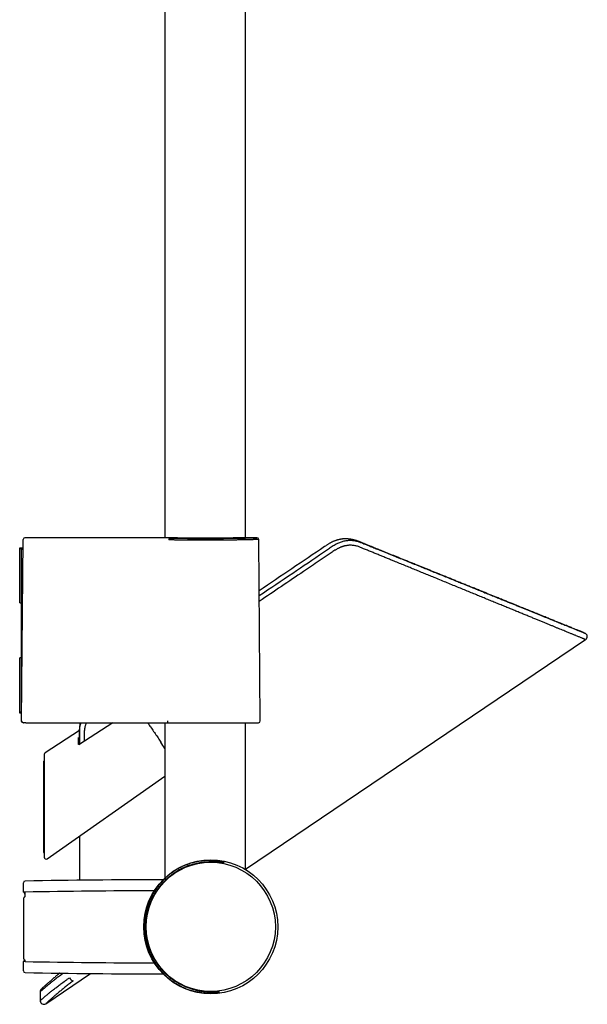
# Model space of a CAD drawing. Header units: millimetres. Extents: x 8 to 1091, y 12 to 2370.
# Tile 76 of 88: x 931 to 1085, y 1602 to 1870. Entities that reach past the tile are written whole.
import ezdxf

# ---------------------------------------------------------------- set-up
doc = ezdxf.new("R2010")
doc.units = ezdxf.units.MM

msp = doc.modelspace()

# ---------------------------------------------------------------- linework, layer by layer
at = {"color": 7, "linetype": 'Continuous', "lineweight": 30}
for p, q in [((970.44, 1972.6), (970.44, 1729.29)), ((992.34, 1729.29), (992.34, 1972.6)), ((969.65, 1729.3), (932.33, 1729.3)), ((995.46, 1729.3), (993.14, 1729.3)), ((1020.13, 1728.97), (1020.06, 1728.98)), ((1020.13, 1728.97), (1020.12, 1728.98)), ((1020.13, 1728.97), (1020.15, 1728.97)), ((1020.13, 1728.97), (1020.13, 1728.97)), ((930.89, 1726.43), (930.89, 1726.58)), ((930.89, 1726.58), (931.81, 1726.58)), ((931.39, 1726.08), (930.89, 1726.43)), ((930.89, 1711.58), (930.89, 1726.43)), ((931.4, 1679.45), (931.83, 1728.72)), ((931.83, 1728.72), (931.83, 1728.81)), ((996.39, 1679.45), (995.96, 1728.81)), ((931.39, 1711.58), (931.39, 1726.08)), ((931.8, 1726.08), (931.39, 1726.08)), ((930.89, 1711.58), (931.39, 1711.58)), ((931.68, 1711.58), (931.39, 1711.58)), ((931.39, 1696.58), (931.39, 1711.58)), ((992.34, 1639.09), (1084.94, 1701.55)), ((930.89, 1681.72), (930.89, 1696.58)), ((931.39, 1696.58), (930.89, 1696.58)), ((931.39, 1696.58), (931.55, 1696.58)), ((931.39, 1682.08), (931.39, 1696.58)), ((930.89, 1681.72), (931.39, 1682.08)), ((930.89, 1681.58), (930.89, 1681.72)), ((931.42, 1681.58), (930.89, 1681.58)), ((931.39, 1682.08), (931.42, 1682.08)), ((931.4, 1679.48), (931.41, 1681.08)), ((931.41, 1681.09), (931.41, 1681.08)), ((931.4, 1679.46), (931.4, 1679.48)), ((931.4, 1679.44), (931.4, 1679.45)), ((931.9, 1678.92), (931.99, 1678.92)), ((932.55, 1678.9), (931.9, 1678.92)), ((932.56, 1678.9), (932.55, 1678.9)), ((956.24, 1678.9), (947.01, 1672.92)), ((965.82, 1678.77), (965.73, 1678.9)), ((970.44, 1678.9), (970.44, 1636.7)), ((970.51, 1678.9), (971.1, 1678.9)), ((971.19, 1678.95), (971.66, 1678.91)), ((971.19, 1678.95), (971.19, 1678.95)), ((971.66, 1678.91), (971.68, 1678.91)), ((971.67, 1678.91), (994.94, 1678.91)), ((992.34, 1638.97), (992.34, 1678.91)), ((994.96, 1678.91), (995.91, 1678.94)), ((947.17, 1676.79), (937.81, 1670.71)), ((946.93, 1673.04), (946.93, 1674.94)), ((937.58, 1670.29), (937.58, 1642.32)), ((937.48, 1668.49), (937.38, 1668.42)), ((937.58, 1668.37), (937.48, 1668.49)), ((938.37, 1641.91), (970.44, 1664.36)), ((937.38, 1643.57), (937.58, 1643.71)), ((931.9, 1632.82), (931.9, 1635.33)), ((932.39, 1631.53), (932.39, 1632.83)), ((932.39, 1632.28), (932.31, 1632.28)), ((932.31, 1632.28), (932.31, 1631.55)), ((931.9, 1611.41), (931.9, 1613.92)), ((932.39, 1613.91), (932.39, 1614.35)), ((938.02, 1602.45), (950.19, 1610.65)), ((936.46, 1605.69), (936.46, 1603.28))]:
    msp.add_line(p, q, dxfattribs=at)
for radius in [18.24, 17.59]:
    msp.add_circle((982.89, 1623.37), radius, dxfattribs=at)
for centre, radius, start, end in [((932.33, 1728.8), 0.5, 90.0027, 179.5), ((971.89, 1728.76), 0.451, 103.5852, 187.2877), ((995.46, 1728.8), 0.5, 0.4988, 90.1739), ((1084.39, 1702.38), 1, 303.8388, 66.7899), ((931.9, 1679.42), 0.5, 179.5, 268.5246), ((994.94, 1679.41), 0.5, 270, 272.0454), ((995.89, 1679.44), 0.5, 272.0454, 0.5), ((785.31, 1553.42), 219.81, 32.6238, 33.153), ((938.08, 1670.29), 0.5, 123.2183, 180), ((938.08, 1642.32), 0.5, 180, 304.9969), ((932.4, 1635.33), 0.5, 91.0808, 180.001), ((970.98, -412.31), 2048.5, 90.02976, 91.07956), ((931.6, 1632.17), 0.719, 9.1896, 65.1722), ((970.98, -412.31), 2045.5, 90.09699, 91.08091), ((931.67, 1614.49), 0.612, 292.2304, 347.3655), ((970.98, 3659.05), 2045.5, 268.91909, 269.90301), ((932.4, 1611.41), 0.5, 179.999, 268.9192), ((970.98, 3659.05), 2048.5, 268.92044, 269.97024), ((945.73, 1610.05), 1.38, 202.8978, 259.5738), ((937.46, 1605.69), 1, 132.6951, 179.9285), ((937.46, 1603.28), 1, 179.8759, 304.1207)]:
    msp.add_arc(centre, radius, start, end, dxfattribs=at)
for points, knots in [([(989.67, 1729.23), (989.52, 1729.23), (989.22, 1729.23), (988.73, 1729.22), (988.21, 1729.21), (987.66, 1729.2), (987.08, 1729.2), (986.49, 1729.19), (985.89, 1729.19), (985.28, 1729.18), (984.66, 1729.18), (984.01, 1729.17), (983.36, 1729.17), (982.7, 1729.17), (982.05, 1729.17), (981.4, 1729.16), (980.74, 1729.17), (980.08, 1729.17), (979.41, 1729.17), (978.76, 1729.17), (978.13, 1729.18), (977.51, 1729.18), (976.9, 1729.19), (976.29, 1729.19), (975.7, 1729.2), (975.13, 1729.2), (974.58, 1729.21), (974.06, 1729.22), (973.56, 1729.23), (973.08, 1729.23), (972.62, 1729.24), (972.19, 1729.25), (971.8, 1729.26), (971.44, 1729.26), (971.1, 1729.27), (970.8, 1729.28), (970.53, 1729.28), (970.29, 1729.29), (970.09, 1729.29), (969.93, 1729.3), (969.81, 1729.3), (969.71, 1729.3), (969.66, 1729.3), (969.65, 1729.3), (969.65, 1729.3)], [0, 0, 0, 0, 0.022055, 0.045612, 0.06915, 0.093372, 0.117613, 0.141835, 0.165373, 0.18893, 0.212469, 0.236692, 0.260935, 0.285158, 0.308681, 0.332222, 0.355745, 0.379952, 0.404178, 0.428385, 0.4519, 0.475434, 0.49895, 0.523148, 0.547366, 0.571564, 0.595093, 0.61864, 0.642169, 0.66638, 0.690611, 0.714822, 0.738374, 0.761944, 0.785496, 0.809731, 0.833986, 0.858221, 0.881791, 0.905379, 0.928949, 0.953202, 0.977476, 1, 1, 1, 1]), ([(971.79, 1729.2), (971.93, 1729.19), (972.22, 1729.19), (972.67, 1729.18), (973.14, 1729.17), (973.62, 1729.17), (974.13, 1729.16), (974.65, 1729.15), (975.18, 1729.14), (975.72, 1729.14), (976.27, 1729.13), (976.82, 1729.13), (977.37, 1729.12), (977.94, 1729.12), (978.52, 1729.11), (979.11, 1729.11), (979.71, 1729.11), (980.3, 1729.11), (980.89, 1729.11), (981.47, 1729.1), (982.06, 1729.11), (982.65, 1729.11), (983.24, 1729.11), (983.83, 1729.11), (984.42, 1729.11), (985, 1729.12), (985.57, 1729.12), (986.12, 1729.13), (986.67, 1729.13), (987.21, 1729.14), (987.75, 1729.15), (988.28, 1729.15), (988.79, 1729.16), (989.29, 1729.17), (989.77, 1729.18), (990.24, 1729.18), (990.68, 1729.19), (991.12, 1729.2), (991.54, 1729.21), (991.95, 1729.22), (992.33, 1729.22), (992.7, 1729.23), (993.04, 1729.24), (993.36, 1729.25), (993.65, 1729.26), (993.93, 1729.26), (994.19, 1729.27), (994.43, 1729.28), (994.64, 1729.28), (994.83, 1729.29), (995, 1729.29), (995.13, 1729.29), (995.25, 1729.3), (995.34, 1729.3), (995.41, 1729.3), (995.45, 1729.3), (995.46, 1729.3), (995.46, 1729.3), (995.46, 1729.3)], [0, 0, 0, 0, 0.017876, 0.035768, 0.053659, 0.071535, 0.08993, 0.108341, 0.126753, 0.145148, 0.163024, 0.180916, 0.198807, 0.216683, 0.23508, 0.253493, 0.271906, 0.290302, 0.308163, 0.32604, 0.343917, 0.361778, 0.380159, 0.398556, 0.416953, 0.435333, 0.45319, 0.471061, 0.488933, 0.506789, 0.525163, 0.543554, 0.561944, 0.580318, 0.598189, 0.616076, 0.633963, 0.651834, 0.670222, 0.688628, 0.707034, 0.725422, 0.743316, 0.761225, 0.779134, 0.797028, 0.81544, 0.833869, 0.852298, 0.87071, 0.888619, 0.906544, 0.924468, 0.942377, 0.960806, 0.979251, 0.997697, 1, 1, 1, 1]), ([(989.76, 1729.24), (989.73, 1729.23), (989.69, 1729.23), (989.66, 1729.23), (989.66, 1729.23)], [0, 0, 0, 0, 0.996245, 1, 1, 1, 1]), ([(993.14, 1729.3), (993.14, 1729.3), (993.14, 1729.3), (993.12, 1729.3), (993.06, 1729.3), (992.96, 1729.3), (992.82, 1729.3), (992.65, 1729.29), (992.44, 1729.29), (992.2, 1729.28), (991.93, 1729.28), (991.61, 1729.27), (991.27, 1729.26), (990.91, 1729.26), (990.54, 1729.25), (990.16, 1729.24), (989.89, 1729.24), (989.77, 1729.24)], [0, 0, 0, 0, 0.012035, 0.083392, 0.156821, 0.23031, 0.303739, 0.375102, 0.44652, 0.517883, 0.591319, 0.664815, 0.738252, 0.806015, 0.873779, 0.942309, 1, 1, 1, 1]), ([(1020.11, 1728.98), (1020.09, 1728.98), (1019.99, 1728.99), (1019.8, 1728.99), (1019.54, 1729), (1019.28, 1728.99), (1019.01, 1728.98), (1018.75, 1728.95), (1018.49, 1728.92), (1018.22, 1728.88), (1017.96, 1728.83), (1017.69, 1728.77), (1017.43, 1728.7), (1017.16, 1728.62), (1016.9, 1728.54), (1016.64, 1728.44), (1016.39, 1728.34), (1016.13, 1728.23), (1015.88, 1728.11), (1015.64, 1727.98), (1015.4, 1727.85), (1015.15, 1727.7), (1014.89, 1727.54), (1014.61, 1727.36), (1014.27, 1727.13), (1008.09, 1722.96), (1002.01, 1718.86), (996.08, 1714.86)], [0, 0, 0, 0, 0.001979, 0.011502, 0.021035, 0.030552, 0.040103, 0.049712, 0.059371, 0.069073, 0.078812, 0.088578, 0.098363, 0.108158, 0.117951, 0.127685, 0.137633, 0.147486, 0.157263, 0.166983, 0.176495, 0.186573, 0.197419, 0.209245, 0.222335, 0.240869, 1, 1, 1, 1]), ([(1084.55, 1703.39), (1084.55, 1703.39), (1084.55, 1703.39), (1084.54, 1703.4), (1084.51, 1703.41), (1084.48, 1703.42), (1084.43, 1703.44), (1084.38, 1703.46), (1084.32, 1703.49), (1084.25, 1703.52), (1084.18, 1703.55), (1084.1, 1703.58), (1084.01, 1703.61), (1083.92, 1703.65), (1083.83, 1703.69), (1083.74, 1703.73), (1083.64, 1703.76), (1083.55, 1703.8), (1083.45, 1703.84), (1083.36, 1703.88), (1083.26, 1703.92), (1083.11, 1703.98), (1082.9, 1704.06), (1082.59, 1704.19), (1082.22, 1704.34), (1081.78, 1704.52), (1081.31, 1704.71), (1080.8, 1704.92), (1080.26, 1705.14), (1079.76, 1705.34), (1079.3, 1705.52), (1078.91, 1705.69), (1078.49, 1705.85), (1078.05, 1706.03), (1077.59, 1706.22), (1077.1, 1706.42), (1076.6, 1706.62), (1076.09, 1706.83), (1075.57, 1707.04), (1075.03, 1707.26), (1074.47, 1707.49), (1073.88, 1707.73), (1073.26, 1707.98), (1072.62, 1708.24), (1071.95, 1708.51), (1071.26, 1708.79), (1070.54, 1709.08), (1069.78, 1709.39), (1069.02, 1709.7), (1068.24, 1710.01), (1067.45, 1710.33), (1066.63, 1710.67), (1065.78, 1711.01), (1064.87, 1711.38), (1063.88, 1711.78), (1062.81, 1712.21), (1061.71, 1712.66), (1060.65, 1713.09), (1059.65, 1713.49), (1058.72, 1713.87), (1057.79, 1714.25), (1056.8, 1714.65), (1055.76, 1715.07), (1054.65, 1715.52), (1053.55, 1715.97), (1052.46, 1716.41), (1051.36, 1716.85), (1050.28, 1717.29), (1049.21, 1717.73), (1048.14, 1718.16), (1047.08, 1718.59), (1046.03, 1719.01), (1045, 1719.43), (1044, 1719.84), (1043.03, 1720.23), (1042.09, 1720.61), (1041.16, 1720.99), (1040.25, 1721.35), (1039.29, 1721.74), (1038.29, 1722.15), (1037.26, 1722.57), (1036.24, 1722.98), (1035.25, 1723.38), (1034.28, 1723.77), (1033.36, 1724.15), (1032.47, 1724.5), (1031.61, 1724.85), (1030.75, 1725.2), (1029.89, 1725.55), (1028.86, 1725.96), (1027.67, 1726.45), (1026.65, 1726.86), (1025.99, 1727.13), (1025.68, 1727.25), (1025.37, 1727.38), (1025.06, 1727.5), (1024.76, 1727.62), (1024.47, 1727.74), (1024.21, 1727.85), (1023.96, 1727.95), (1023.74, 1728.04), (1023.54, 1728.12), (1023.39, 1728.18), (1023.28, 1728.22), (1023.22, 1728.25), (1023.14, 1728.28), (1023.04, 1728.32), (1022.92, 1728.36), (1022.79, 1728.41), (1022.66, 1728.46), (1022.53, 1728.5), (1022.39, 1728.55), (1022.24, 1728.59), (1022.05, 1728.65), (1021.79, 1728.72), (1021.49, 1728.79), (1021.18, 1728.85), (1020.88, 1728.9), (1020.58, 1728.93), (1020.34, 1728.96), (1020.19, 1728.97), (1020.14, 1728.98), (1020.13, 1728.98)], [0, 0, 0, 0, 0.0052533, 0.0139465, 0.0223923, 0.0305904, 0.0385404, 0.0462418, 0.053694, 0.0608967, 0.0681742, 0.0751767, 0.0819035, 0.0883543, 0.0945283, 0.100425, 0.1060439, 0.1113845, 0.1164464, 0.1213783, 0.126305, 0.1312267, 0.1428075, 0.1543605, 0.1699456, 0.1854813, 0.2009684, 0.2164077, 0.2318001, 0.2471496, 0.2566577, 0.2663778, 0.2763111, 0.2864586, 0.2968216, 0.3074013, 0.3181989, 0.3282894, 0.338565, 0.349027, 0.3596762, 0.3705137, 0.3815406, 0.3927581, 0.4041672, 0.4157691, 0.4275648, 0.4395557, 0.4517428, 0.4634144, 0.4752625, 0.4872875, 0.4994902, 0.5118715, 0.5261274, 0.5406149, 0.5553348, 0.5702882, 0.5821819, 0.5939874, 0.6056457, 0.6171556, 0.6306625, 0.6439555, 0.6570326, 0.6698921, 0.6825321, 0.6949511, 0.7071473, 0.7191193, 0.7308653, 0.7423836, 0.7536729, 0.7647321, 0.7749475, 0.7849562, 0.7947573, 0.80435, 0.8137334, 0.8247634, 0.835487, 0.8459031, 0.8560104, 0.8658081, 0.8752951, 0.8839618, 0.8925261, 0.9010588, 0.9095596, 0.9180283, 0.9314338, 0.9447557, 0.9477346, 0.9507093, 0.9536797, 0.9566457, 0.9595997, 0.9623874, 0.9649488, 0.9672716, 0.9693715, 0.971249, 0.9729241, 0.9735162, 0.9740411, 0.9746596, 0.9755538, 0.9767561, 0.9778152, 0.9788455, 0.9800111, 0.9812808, 0.9824489, 0.9837389, 0.9861925, 0.9888101, 0.99131, 0.9937956, 0.9963877, 0.9986364, 0.999778, 1, 1, 1, 1]), ([(995.96, 1728.81), (995.96, 1728.81), (995.95, 1728.81), (995.92, 1728.81), (995.86, 1728.8), (995.77, 1728.8), (995.66, 1728.8), (995.52, 1728.8), (995.35, 1728.79), (995.16, 1728.79), (994.95, 1728.78), (994.71, 1728.78), (994.46, 1728.77), (994.18, 1728.76), (993.87, 1728.75), (993.54, 1728.75), (993.19, 1728.74), (992.81, 1728.73), (992.42, 1728.72), (992.01, 1728.71), (991.58, 1728.71), (991.14, 1728.7), (990.68, 1728.69), (990.19, 1728.68), (989.69, 1728.67), (989.17, 1728.67), (988.64, 1728.66), (988.1, 1728.65), (987.56, 1728.64), (987.01, 1728.64), (986.44, 1728.63), (985.85, 1728.63), (985.26, 1728.62), (984.65, 1728.62), (984.05, 1728.62), (983.44, 1728.61), (982.84, 1728.61), (982.24, 1728.61), (981.63, 1728.61), (981.01, 1728.61), (980.39, 1728.61), (979.77, 1728.61), (979.16, 1728.61), (978.56, 1728.62), (977.96, 1728.62), (977.38, 1728.62), (976.79, 1728.63), (976.21, 1728.63), (975.64, 1728.64), (975.07, 1728.65), (974.56, 1728.65), (974.1, 1728.66), (973.7, 1728.66), (973.31, 1728.67), (972.92, 1728.68), (972.54, 1728.68), (972.16, 1728.69), (971.8, 1728.7), (971.56, 1728.7), (971.45, 1728.7)], [0, 0, 0, 0, 0.016688, 0.034521, 0.052354, 0.070311, 0.088267, 0.106615, 0.124962, 0.143445, 0.161927, 0.179761, 0.197595, 0.215552, 0.23351, 0.251858, 0.270206, 0.288689, 0.307171, 0.32501, 0.342848, 0.360809, 0.378771, 0.397124, 0.415477, 0.433965, 0.452452, 0.47029, 0.488128, 0.506089, 0.524051, 0.542404, 0.560756, 0.579244, 0.597732, 0.615563, 0.633394, 0.651349, 0.669303, 0.687649, 0.705995, 0.724475, 0.742956, 0.760782, 0.778609, 0.796559, 0.814509, 0.832849, 0.851189, 0.869665, 0.88814, 0.901975, 0.91581, 0.929703, 0.943596, 0.957667, 0.971738, 0.985869, 1, 1, 1, 1]), ([(996.09, 1713.53), (999.13, 1715.58), (1004.95, 1719.52), (1010.97, 1723.55), (1014.11, 1725.69), (1014.64, 1726.06), (1015.17, 1726.43), (1015.71, 1726.79), (1016.25, 1727.14), (1016.77, 1727.46), (1017.26, 1727.72), (1017.74, 1727.94), (1018.23, 1728.13), (1018.72, 1728.29), (1019.22, 1728.42), (1019.72, 1728.52), (1020.23, 1728.58), (1020.73, 1728.61), (1021.23, 1728.6), (1021.71, 1728.57), (1022.17, 1728.5), (1022.61, 1728.39), (1023.03, 1728.26), (1023.45, 1728.12), (1023.86, 1727.96), (1024.55, 1727.68), (1025.49, 1727.3), (1026.71, 1726.81), (1027.94, 1726.31), (1029.38, 1725.73), (1030.97, 1725.09), (1032.72, 1724.38), (1034.44, 1723.68), (1036.16, 1722.99), (1037.85, 1722.3), (1039.53, 1721.63), (1041.18, 1720.96), (1042.82, 1720.29), (1044.44, 1719.64), (1046.04, 1718.99), (1047.61, 1718.36), (1049.08, 1717.76), (1050.45, 1717.21), (1051.71, 1716.7), (1052.96, 1716.19), (1054.2, 1715.69), (1055.49, 1715.17), (1056.84, 1714.62), (1058.24, 1714.05), (1059.62, 1713.5), (1060.88, 1712.99), (1062.02, 1712.52), (1063.06, 1712.1), (1064.08, 1711.69), (1065.08, 1711.29), (1066.06, 1710.89), (1067.02, 1710.5), (1067.96, 1710.12), (1068.87, 1709.75), (1069.77, 1709.39), (1070.66, 1709.02), (1071.55, 1708.67), (1072.43, 1708.31), (1073.28, 1707.96), (1074.1, 1707.63), (1074.9, 1707.31), (1075.66, 1707), (1076.38, 1706.71), (1077.08, 1706.42), (1077.75, 1706.15), (1078.4, 1705.89), (1079.01, 1705.64), (1079.6, 1705.4), (1080.15, 1705.18), (1080.68, 1704.96), (1081.17, 1704.76), (1081.64, 1704.57), (1082.07, 1704.4), (1082.48, 1704.23), (1082.85, 1704.08), (1083.18, 1703.95), (1083.47, 1703.83), (1083.72, 1703.73), (1083.95, 1703.64), (1084.15, 1703.56), (1084.32, 1703.49), (1084.48, 1703.42), (1084.61, 1703.37), (1084.71, 1703.33), (1084.76, 1703.31), (1084.79, 1703.3), (1084.78, 1703.3), (1084.78, 1703.3)], [0, 0, 0, 0, 0.071027, 0.136436, 0.140613, 0.144794, 0.148975, 0.153152, 0.157323, 0.161493, 0.164908, 0.168334, 0.171764, 0.17519, 0.178605, 0.182022, 0.185452, 0.188886, 0.192315, 0.195732, 0.198893, 0.202058, 0.205233, 0.208416, 0.211601, 0.214775, 0.224451, 0.233484, 0.243506, 0.253529, 0.267568, 0.281609, 0.29565, 0.309689, 0.323728, 0.33777, 0.351812, 0.365851, 0.379892, 0.393934, 0.407976, 0.422017, 0.43376, 0.445506, 0.457252, 0.468997, 0.480741, 0.494783, 0.508827, 0.522872, 0.536914, 0.548148, 0.559385, 0.570622, 0.581858, 0.593092, 0.604327, 0.615564, 0.626802, 0.63804, 0.649275, 0.661223, 0.673175, 0.685127, 0.697079, 0.709027, 0.720736, 0.732447, 0.744159, 0.75587, 0.767579, 0.779288, 0.791, 0.802714, 0.814426, 0.826135, 0.837845, 0.849559, 0.861273, 0.872986, 0.884696, 0.895372, 0.906052, 0.916733, 0.927414, 0.938093, 0.948769, 0.961543, 0.974321, 0.987098, 0.999872, 1, 1, 1, 1]), ([(1084.94, 1701.55), (1084.94, 1701.55), (1084.94, 1701.55), (1084.9, 1701.57), (1084.82, 1701.6), (1084.71, 1701.65), (1084.55, 1701.71), (1084.36, 1701.79), (1084.12, 1701.89), (1083.85, 1702), (1083.55, 1702.13), (1083.2, 1702.27), (1082.82, 1702.42), (1082.44, 1702.58), (1082.08, 1702.73), (1081.74, 1702.87), (1081.38, 1703.02), (1081, 1703.17), (1080.6, 1703.33), (1080.14, 1703.53), (1079.59, 1703.75), (1078.96, 1704.01), (1078.29, 1704.28), (1077.59, 1704.57), (1076.85, 1704.87), (1076.09, 1705.19), (1075.29, 1705.51), (1074.47, 1705.85), (1073.61, 1706.2), (1072.72, 1706.57), (1071.81, 1706.94), (1070.84, 1707.34), (1069.83, 1707.75), (1068.77, 1708.19), (1067.67, 1708.64), (1066.54, 1709.1), (1065.36, 1709.59), (1064.15, 1710.09), (1062.9, 1710.6), (1061.62, 1711.12), (1060.32, 1711.65), (1058.99, 1712.2), (1057.63, 1712.75), (1056.25, 1713.32), (1054.84, 1713.9), (1053.41, 1714.48), (1051.96, 1715.08), (1050.45, 1715.69), (1048.9, 1716.33), (1047.29, 1716.99), (1045.66, 1717.66), (1044.12, 1718.29), (1042.66, 1718.89), (1041.3, 1719.44), (1039.92, 1720.01), (1038.53, 1720.58), (1037.13, 1721.15), (1035.72, 1721.73), (1034.29, 1722.31), (1032.99, 1722.85), (1031.82, 1723.32), (1030.79, 1723.74), (1029.76, 1724.17), (1028.72, 1724.59), (1027.67, 1725.02), (1026.62, 1725.45), (1025.56, 1725.88), (1024.59, 1726.28), (1023.82, 1726.59), (1023.28, 1726.82), (1022.86, 1726.97), (1022.42, 1727.09), (1021.97, 1727.18), (1021.49, 1727.23), (1021.08, 1727.25), (1020.73, 1727.24), (1020.46, 1727.23), (1020.18, 1727.2), (1019.9, 1727.16), (1019.62, 1727.11), (1019.34, 1727.05), (1019.06, 1726.98), (1018.78, 1726.89), (1018.51, 1726.8), (1018.25, 1726.7), (1017.98, 1726.59), (1017.72, 1726.46), (1017.47, 1726.33), (1017.21, 1726.19), (1016.96, 1726.03), (1016.43, 1725.69), (1015.63, 1725.16), (1014.21, 1724.19), (1011.71, 1722.51), (1005.56, 1718.36), (1000.12, 1714.69), (996.11, 1711.98)], [0, 0, 0, 0, 0.007361, 0.019952, 0.032566, 0.04518, 0.057772, 0.070363, 0.082977, 0.095591, 0.108182, 0.120773, 0.133387, 0.146, 0.155017, 0.164035, 0.173052, 0.182087, 0.191122, 0.200156, 0.212657, 0.225158, 0.237678, 0.250199, 0.262699, 0.2752, 0.287719, 0.300238, 0.312739, 0.325239, 0.337757, 0.350275, 0.363547, 0.376818, 0.39011, 0.403401, 0.417078, 0.430755, 0.444452, 0.458149, 0.471826, 0.485503, 0.499199, 0.512894, 0.526571, 0.540248, 0.553941, 0.567635, 0.582072, 0.596508, 0.610963, 0.625418, 0.637049, 0.648681, 0.660321, 0.671962, 0.683628, 0.695295, 0.706971, 0.718646, 0.726883, 0.735119, 0.743359, 0.751598, 0.759846, 0.768094, 0.776345, 0.784596, 0.790884, 0.794031, 0.797176, 0.800383, 0.80359, 0.806876, 0.810162, 0.811999, 0.813836, 0.815686, 0.817536, 0.819427, 0.821319, 0.823224, 0.82513, 0.826966, 0.828803, 0.830653, 0.832502, 0.834389, 0.836276, 0.838173, 0.840071, 0.848381, 0.856691, 0.873311, 0.906553, 1, 1, 1, 1]), ([(931.9, 1678.92), (931.86, 1678.92), (931.78, 1678.93), (931.68, 1678.97), (931.59, 1679.03), (931.53, 1679.09), (931.48, 1679.16), (931.45, 1679.22), (931.42, 1679.28), (931.4, 1679.36), (931.4, 1679.41), (931.4, 1679.44)], [0, 0, 0, 0, 0.170573, 0.341024, 0.462343, 0.58351, 0.672552, 0.761478, 0.832042, 0.902539, 1, 1, 1, 1]), ([(932.56, 1678.9), (932.67, 1678.9), (934.24, 1678.9), (937.27, 1678.9), (941.66, 1678.9), (946.06, 1678.9), (950.45, 1678.9), (954.85, 1678.9), (959.24, 1678.9), (963.64, 1678.9), (967.39, 1678.9), (969.68, 1678.9), (970.51, 1678.9)], [0, 0, 0, 0, 0.008143, 0.123984, 0.239824, 0.355665, 0.471506, 0.587347, 0.703188, 0.81903, 0.934871, 1, 1, 1, 1]), ([(932.56, 1678.9), (932.67, 1678.9), (934.23, 1678.9), (937.27, 1678.9), (941.66, 1678.9), (946.06, 1678.9), (950.45, 1678.9), (954.85, 1678.9), (959.24, 1678.9), (963.64, 1678.9), (967.37, 1678.9), (969.64, 1678.9), (970.44, 1678.9)], [0, 0, 0, 0, 0.008094, 0.124128, 0.240161, 0.356195, 0.472229, 0.588263, 0.704297, 0.820332, 0.936366, 1, 1, 1, 1]), ([(947.34, 1678.9), (947.33, 1678.83), (947.31, 1678.7), (947.27, 1678.5), (947.25, 1678.32), (947.23, 1678.17), (947.22, 1678.05), (947.21, 1677.93), (947.2, 1677.8), (947.19, 1677.68), (947.18, 1677.57), (947.18, 1677.47), (947.17, 1677.38), (947.17, 1677.32), (947.17, 1677.3), (947.17, 1677.27), (947.17, 1677.23), (947.17, 1677.18), (947.17, 1677.11), (947.17, 1677.03), (947.17, 1676.93), (947.17, 1676.8), (947.17, 1676.62), (947.17, 1676.41), (947.17, 1676.17), (947.17, 1675.9), (947.17, 1675.6), (947.17, 1675.27), (947.17, 1674.89), (947.17, 1674.46), (947.17, 1674), (947.17, 1673.52), (947.17, 1673.19), (947.17, 1673.03)], [0, 0, 0, 0, 0.03139, 0.062653, 0.098479, 0.118305, 0.135195, 0.155971, 0.17832, 0.195465, 0.211597, 0.231003, 0.246753, 0.253072, 0.256506, 0.260356, 0.266885, 0.27573, 0.286756, 0.299976, 0.316178, 0.336805, 0.36925, 0.406243, 0.448029, 0.494607, 0.545979, 0.602144, 0.67074, 0.745347, 0.825967, 0.912596, 1, 1, 1, 1]), ([(947.19, 1673.04), (947.19, 1673.05), (947.19, 1673.56), (947.2, 1674.64), (947.19, 1675.86), (947.2, 1676.71), (947.21, 1677.14), (947.25, 1677.56), (947.32, 1678), (947.43, 1678.45), (947.53, 1678.75), (947.58, 1678.9)], [0, 0, 0, 0, 0.002523, 0.266589, 0.555146, 0.62761, 0.700148, 0.772581, 0.8449, 0.923918, 1, 1, 1, 1]), ([(949.04, 1678.9), (949.02, 1678.86), (948.96, 1678.73), (948.88, 1678.51), (948.78, 1678.25), (948.7, 1677.98), (948.63, 1677.73), (948.58, 1677.47), (948.54, 1677.22), (948.5, 1676.96), (948.48, 1676.7), (948.47, 1676.35), (948.48, 1675.7), (948.48, 1674.84), (948.48, 1674.16), (948.48, 1673.88)], [0, 0, 0, 0, 0.0251103, 0.0780385, 0.1313915, 0.1847442, 0.234641, 0.2845376, 0.3348103, 0.3850828, 0.4363659, 0.4876558, 0.5906208, 0.8279402, 1, 1, 1, 1]), ([(965.83, 1678.76), (966.06, 1678.44), (966.58, 1677.71), (967.36, 1676.58), (968.18, 1675.38), (968.84, 1674.4), (969.22, 1673.82), (969.34, 1673.63)], [0, 0, 0, 0, 0.187069, 0.421795, 0.656599, 0.889788, 1, 1, 1, 1]), ([(971.1, 1679.45), (971.1, 1679.44), (971.1, 1679.41), (971.11, 1679.35), (971.11, 1679.28), (971.11, 1679.2), (971.12, 1679.13), (971.13, 1679.07), (971.14, 1679.02), (971.16, 1678.98), (971.17, 1678.96), (971.18, 1678.95), (971.19, 1678.95)], [0, 0, 0, 0, 0.027948, 0.122772, 0.232432, 0.342093, 0.451744, 0.561395, 0.671046, 0.780697, 0.890349, 1, 1, 1, 1]), ([(971.1, 1678.9), (971.1, 1678.9), (971.13, 1678.9), (971.18, 1678.9), (971.25, 1678.9), (971.32, 1678.9), (971.38, 1678.9), (971.44, 1678.9), (971.47, 1678.9), (971.49, 1678.9)], [0, 0, 0, 0, 0.017235, 0.185967, 0.353222, 0.521603, 0.692057, 0.863145, 1, 1, 1, 1]), ([(971.49, 1678.9), (971.5, 1678.9), (971.57, 1678.91), (971.63, 1678.91), (971.68, 1678.91)], [0, 0, 0, 0, 0.257172, 1, 1, 1, 1]), ([(971.66, 1678.91), (971.66, 1678.91), (971.66, 1678.91), (971.66, 1678.91), (971.66, 1678.91)], [0, 0, 0, 0, 0.8408116, 1, 1, 1, 1]), ([(947.07, 1672.96), (947.07, 1672.96), (947.06, 1672.96), (947.03, 1672.97), (947, 1672.98), (946.96, 1673), (946.94, 1673.03), (946.93, 1673.05), (946.92, 1673.06), (946.92, 1673.06), (946.92, 1673.06)], [0, 0, 0, 0, 0.091359, 0.259531, 0.428544, 0.602805, 0.758587, 0.868348, 0.946804, 1, 1, 1, 1]), ([(946.92, 1673.06), (946.92, 1673.06), (946.92, 1673.06), (946.92, 1673.05), (946.92, 1673.05)], [0, 0, 0, 0, 0.8620143, 1, 1, 1, 1]), ([(946.93, 1673.23), (946.94, 1673.24), (946.94, 1673.25), (946.95, 1673.29), (946.98, 1673.33), (947.02, 1673.37), (947.06, 1673.41), (947.11, 1673.46), (947.15, 1673.48), (947.17, 1673.5)], [0, 0, 0, 0, 0.143042, 0.286067, 0.429058, 0.572085, 0.716376, 0.860733, 1, 1, 1, 1]), ([(937.38, 1668.42), (937.38, 1668.42), (937.38, 1668.42), (937.38, 1668.4), (937.38, 1668.37), (937.38, 1668.31), (937.38, 1668.25), (937.38, 1668.16), (937.38, 1668.07), (937.38, 1667.95), (937.38, 1667.81), (937.38, 1667.64), (937.38, 1667.43), (937.38, 1667.19), (937.38, 1666.93), (937.38, 1666.64), (937.38, 1666.33), (937.38, 1665.98), (937.38, 1665.61), (937.38, 1665.21), (937.38, 1664.79), (937.38, 1664.35), (937.38, 1663.92), (937.38, 1663.51), (937.38, 1663.1), (937.38, 1662.69), (937.38, 1662.27), (937.38, 1661.84), (937.38, 1661.41), (937.38, 1660.97), (937.38, 1660.48), (937.38, 1659.96), (937.38, 1659.38), (937.38, 1658.8), (937.38, 1658.21), (937.38, 1657.62), (937.38, 1657.03), (937.38, 1656.44), (937.38, 1655.84), (937.38, 1655.25), (937.38, 1654.66), (937.38, 1654.07), (937.38, 1653.48), (937.38, 1652.9), (937.38, 1652.33), (937.38, 1651.77), (937.38, 1651.22), (937.38, 1650.7), (937.38, 1650.19), (937.38, 1649.69), (937.38, 1649.21), (937.38, 1648.76), (937.38, 1648.33), (937.38, 1647.91), (937.38, 1647.51), (937.38, 1647.14), (937.38, 1646.79), (937.38, 1646.45), (937.38, 1646.13), (937.38, 1645.84), (937.38, 1645.57), (937.38, 1645.31), (937.38, 1645.05), (937.38, 1644.78), (937.38, 1644.53), (937.38, 1644.3), (937.38, 1644.1), (937.38, 1643.93), (937.38, 1643.79), (937.38, 1643.69), (937.38, 1643.62), (937.38, 1643.58), (937.38, 1643.57), (937.38, 1643.57)], [0, 0, 0, 0, 0.008551, 0.018887, 0.029223, 0.039631, 0.05004, 0.060376, 0.070711, 0.081116, 0.09152, 0.105337, 0.119165, 0.132983, 0.147131, 0.161288, 0.175437, 0.190709, 0.205991, 0.221265, 0.236879, 0.252503, 0.268118, 0.281164, 0.294211, 0.307331, 0.320452, 0.333497, 0.346542, 0.359652, 0.372762, 0.389152, 0.405543, 0.42205, 0.438557, 0.454946, 0.471335, 0.487834, 0.504332, 0.520721, 0.53711, 0.553608, 0.570107, 0.586244, 0.602382, 0.618631, 0.63488, 0.650091, 0.665302, 0.680617, 0.695932, 0.710044, 0.724156, 0.738364, 0.752572, 0.765585, 0.778598, 0.7917, 0.804802, 0.816841, 0.82888, 0.841002, 0.853123, 0.86818, 0.883249, 0.898305, 0.913817, 0.929343, 0.944854, 0.958556, 0.972258, 0.986129, 1, 1, 1, 1]), ([(937.58, 1648.63), (937.58, 1648.71), (937.58, 1648.91), (937.57, 1649.25), (937.56, 1649.65), (937.56, 1650.08), (937.55, 1650.53), (937.54, 1650.99), (937.54, 1651.45), (937.53, 1651.92), (937.53, 1652.39), (937.53, 1652.87), (937.53, 1653.36), (937.52, 1653.84), (937.52, 1654.33), (937.52, 1654.82), (937.52, 1655.32), (937.51, 1655.81), (937.51, 1656.3), (937.51, 1656.8), (937.51, 1657.29), (937.5, 1657.78), (937.5, 1658.27), (937.5, 1658.75), (937.5, 1659.24), (937.49, 1659.72), (937.49, 1660.19), (937.49, 1660.66), (937.49, 1661.13), (937.49, 1661.59), (937.49, 1662.04), (937.49, 1662.48), (937.49, 1662.92), (937.49, 1663.34), (937.49, 1663.76), (937.49, 1664.16), (937.49, 1664.55), (937.49, 1664.92), (937.49, 1665.27), (937.49, 1665.61), (937.49, 1665.93), (937.49, 1666.22), (937.49, 1666.49), (937.49, 1666.75), (937.49, 1666.99), (937.49, 1667.21), (937.49, 1667.4), (937.49, 1667.59), (937.48, 1667.76), (937.48, 1667.91), (937.48, 1668.05), (937.48, 1668.17), (937.48, 1668.27), (937.48, 1668.35), (937.48, 1668.41), (937.48, 1668.46), (937.48, 1668.48), (937.48, 1668.49), (937.48, 1668.49), (937.48, 1668.49)], [0, 0, 0, 0, 0.0114466, 0.0284294, 0.0454123, 0.0643905, 0.0833969, 0.1024863, 0.1216024, 0.1405802, 0.1595827, 0.1786582, 0.1977574, 0.2167349, 0.2357348, 0.254802, 0.2738914, 0.2928687, 0.3118679, 0.330933, 0.3500203, 0.3689977, 0.3879972, 0.4070642, 0.426154, 0.4451315, 0.4641321, 0.4832038, 0.5022997, 0.5212775, 0.5402804, 0.5593616, 0.57847, 0.5974481, 0.6164552, 0.6355532, 0.6546833, 0.6728001, 0.6909465, 0.709186, 0.7274581, 0.7442484, 0.7610661, 0.7779698, 0.7949038, 0.8105753, 0.8262468, 0.8420259, 0.8578049, 0.8739395, 0.8900739, 0.9063387, 0.9226035, 0.9379047, 0.953235, 0.9686546, 0.9841047, 0.998442, 1, 1, 1, 1]), ([(947.19, 1648.08), (947.19, 1647.77), (947.19, 1646.94), (947.19, 1645.64), (947.19, 1644.17), (947.19, 1642.75), (947.19, 1641.36), (947.19, 1640), (947.2, 1638.66), (947.2, 1637.35), (947.2, 1636.48), (947.2, 1636.06), (947.2, 1636.05)], [0, 0, 0, 0, 0.071532, 0.194438, 0.310067, 0.425441, 0.540552, 0.655391, 0.769953, 0.884229, 0.998214, 1, 1, 1, 1]), ([(983.07, 1641.14), (982.93, 1641.14), (982.65, 1641.13), (982.2, 1641.11), (981.73, 1641.08), (981.24, 1641.04), (980.72, 1640.98), (980.2, 1640.9), (979.67, 1640.8), (979.13, 1640.69), (978.58, 1640.56), (978.02, 1640.4), (977.45, 1640.23), (976.89, 1640.03), (976.34, 1639.82), (975.82, 1639.6), (975.29, 1639.36), (974.76, 1639.1), (974.24, 1638.82), (973.73, 1638.53), (973.25, 1638.22), (972.78, 1637.91), (972.32, 1637.58), (971.87, 1637.23), (971.43, 1636.88), (971, 1636.5), (970.58, 1636.11), (970.14, 1635.68), (969.68, 1635.18), (969.2, 1634.63), (968.74, 1634.06), (968.31, 1633.47), (967.9, 1632.87), (967.52, 1632.24), (967.16, 1631.59), (966.83, 1630.94), (966.52, 1630.27), (966.25, 1629.59), (966, 1628.89), (965.79, 1628.22), (965.62, 1627.58), (965.48, 1626.97), (965.36, 1626.35), (965.26, 1625.72), (965.19, 1625.09), (965.13, 1624.46), (965.11, 1623.83), (965.1, 1623.19), (965.12, 1622.54), (965.16, 1621.88), (965.23, 1621.24), (965.32, 1620.61), (965.43, 1619.99), (965.56, 1619.37), (965.72, 1618.76), (965.89, 1618.16), (966.1, 1617.52), (966.36, 1616.85), (966.65, 1616.15), (966.98, 1615.47), (967.34, 1614.79), (967.73, 1614.13), (968.15, 1613.48), (968.6, 1612.84), (969.08, 1612.23), (969.59, 1611.63), (970.12, 1611.06), (970.63, 1610.56), (971.12, 1610.11), (971.59, 1609.71), (972.06, 1609.33), (972.56, 1608.97), (973.07, 1608.61), (973.6, 1608.27), (974.15, 1607.95), (974.71, 1607.64), (975.29, 1607.36), (975.87, 1607.09), (976.45, 1606.85), (977.02, 1606.64), (977.56, 1606.46), (978.04, 1606.31), (978.48, 1606.19), (978.92, 1606.08), (979.37, 1605.98), (979.83, 1605.88), (980.31, 1605.8), (980.77, 1605.74), (981.22, 1605.68), (981.66, 1605.64), (982.08, 1605.61), (982.47, 1605.59), (982.84, 1605.57), (983.19, 1605.57), (983.52, 1605.57), (983.82, 1605.57), (984.1, 1605.58), (984.36, 1605.59), (984.59, 1605.6), (984.79, 1605.61), (984.95, 1605.62), (985.09, 1605.63), (985.19, 1605.63), (985.26, 1605.63), (985.29, 1605.62), (985.29, 1605.61), (985.25, 1605.59), (985.18, 1605.57), (985.07, 1605.55), (984.93, 1605.52), (984.76, 1605.49), (984.56, 1605.46), (984.32, 1605.43), (984.05, 1605.4), (983.75, 1605.38), (983.42, 1605.35), (983.06, 1605.34), (982.68, 1605.33), (982.26, 1605.33), (981.81, 1605.34), (981.35, 1605.37), (980.88, 1605.41), (980.39, 1605.47), (979.89, 1605.54), (979.37, 1605.63), (978.83, 1605.74), (978.29, 1605.87), (977.77, 1606.01), (977.26, 1606.16), (976.75, 1606.34), (976.23, 1606.53), (975.71, 1606.75), (975.19, 1606.98), (974.68, 1607.22), (974.19, 1607.49), (973.69, 1607.77), (973.21, 1608.07), (972.73, 1608.38), (972.25, 1608.72), (971.76, 1609.08), (971.28, 1609.47), (970.82, 1609.88), (970.37, 1610.3), (969.93, 1610.73), (969.51, 1611.19), (969.1, 1611.65), (968.68, 1612.18), (968.24, 1612.76), (967.8, 1613.41), (967.39, 1614.07), (967, 1614.76), (966.64, 1615.47), (966.31, 1616.21), (966.01, 1616.96), (965.76, 1617.68), (965.55, 1618.37), (965.38, 1619.02), (965.24, 1619.62), (965.13, 1620.19), (965.05, 1620.71), (964.98, 1621.23), (964.93, 1621.75), (964.89, 1622.27), (964.86, 1622.79), (964.85, 1623.31), (964.86, 1623.84), (964.88, 1624.37), (964.92, 1624.9), (964.97, 1625.43), (965.04, 1626), (965.13, 1626.61), (965.26, 1627.26), (965.41, 1627.89), (965.58, 1628.53), (965.78, 1629.15), (966, 1629.77), (966.24, 1630.39), (966.5, 1630.99), (966.79, 1631.6), (967.11, 1632.2), (967.44, 1632.79), (967.81, 1633.37), (968.2, 1633.94), (968.62, 1634.51), (969.06, 1635.06), (969.53, 1635.6), (970.03, 1636.13), (970.55, 1636.64), (971.06, 1637.1), (971.55, 1637.51), (972, 1637.86), (972.47, 1638.21), (972.96, 1638.54), (973.48, 1638.87), (974.01, 1639.18), (974.57, 1639.48), (975.14, 1639.76), (975.72, 1640.03), (976.31, 1640.26), (976.89, 1640.48), (977.47, 1640.67), (978.06, 1640.84), (978.65, 1640.99), (979.24, 1641.11), (979.79, 1641.21), (980.32, 1641.29), (980.8, 1641.35), (981.28, 1641.39), (981.75, 1641.42), (982.21, 1641.44), (982.65, 1641.44), (983.07, 1641.44), (983.48, 1641.42), (983.86, 1641.4), (984.23, 1641.36), (984.57, 1641.33), (984.9, 1641.28), (985.2, 1641.24), (985.48, 1641.19), (985.73, 1641.14), (985.95, 1641.09), (986.14, 1641.05), (986.29, 1641.01), (986.4, 1640.97), (986.48, 1640.94), (986.52, 1640.92), (986.52, 1640.91), (986.48, 1640.91), (986.41, 1640.91), (986.29, 1640.92), (986.14, 1640.94), (985.96, 1640.96), (985.73, 1640.99), (985.47, 1641.01), (985.19, 1641.04), (984.89, 1641.07), (984.58, 1641.09), (984.24, 1641.11), (983.88, 1641.13), (983.49, 1641.14), (983.21, 1641.14), (983.07, 1641.14)], [0, 0, 0, 0, 0.003897, 0.007796, 0.011692, 0.015695, 0.019702, 0.023705, 0.027604, 0.031507, 0.035406, 0.039428, 0.043454, 0.047477, 0.051231, 0.054989, 0.058744, 0.062594, 0.066446, 0.070297, 0.073985, 0.077677, 0.08137, 0.085058, 0.088853, 0.09265, 0.096447, 0.100242, 0.105218, 0.110199, 0.115181, 0.120158, 0.125274, 0.130394, 0.135515, 0.140631, 0.145742, 0.150857, 0.155972, 0.161082, 0.165311, 0.169548, 0.173784, 0.178017, 0.182244, 0.186379, 0.190518, 0.194652, 0.198916, 0.203183, 0.207447, 0.21158, 0.215716, 0.21985, 0.224071, 0.228294, 0.232516, 0.23769, 0.242869, 0.248048, 0.253223, 0.258543, 0.263868, 0.269192, 0.274512, 0.279736, 0.284962, 0.290185, 0.294199, 0.298216, 0.302233, 0.306246, 0.310335, 0.314428, 0.318517, 0.322717, 0.326919, 0.331118, 0.335215, 0.339315, 0.343411, 0.346595, 0.349783, 0.352971, 0.356155, 0.359819, 0.363485, 0.367149, 0.370917, 0.374689, 0.378457, 0.382164, 0.385874, 0.389582, 0.393385, 0.39719, 0.400994, 0.404921, 0.408852, 0.41278, 0.416819, 0.420862, 0.424901, 0.428867, 0.432835, 0.436801, 0.440884, 0.444971, 0.449054, 0.452985, 0.456919, 0.460851, 0.464893, 0.468939, 0.472981, 0.476962, 0.480946, 0.484927, 0.48903, 0.493137, 0.49724, 0.501105, 0.504973, 0.508838, 0.512832, 0.516831, 0.520825, 0.52443, 0.528038, 0.531643, 0.535351, 0.539061, 0.542769, 0.546428, 0.550089, 0.553749, 0.557487, 0.561228, 0.564968, 0.569035, 0.573106, 0.577178, 0.581246, 0.585427, 0.589612, 0.593798, 0.59798, 0.603356, 0.608737, 0.614119, 0.619495, 0.625026, 0.630562, 0.636097, 0.641626, 0.64612, 0.650616, 0.655109, 0.658558, 0.66201, 0.665462, 0.66891, 0.672289, 0.675671, 0.679054, 0.682432, 0.685932, 0.689435, 0.692938, 0.696438, 0.700891, 0.705348, 0.709806, 0.714261, 0.718832, 0.723407, 0.727981, 0.732553, 0.7373, 0.74205, 0.7468, 0.751547, 0.756398, 0.761253, 0.766108, 0.770958, 0.77592, 0.780884, 0.785845, 0.789656, 0.79347, 0.797283, 0.801093, 0.805152, 0.809213, 0.813271, 0.817441, 0.821613, 0.825782, 0.829846, 0.833914, 0.837978, 0.842185, 0.846396, 0.850603, 0.854316, 0.858031, 0.861744, 0.865556, 0.869371, 0.873183, 0.877066, 0.880953, 0.884836, 0.888813, 0.892792, 0.896768, 0.901048, 0.90533, 0.90961, 0.914004, 0.918401, 0.922795, 0.927238, 0.931684, 0.936127, 0.940703, 0.945283, 0.949859, 0.954232, 0.958608, 0.962982, 0.967479, 0.971981, 0.976478, 0.980354, 0.984232, 0.988107, 0.992071, 0.996037, 1, 1, 1, 1]), ([(977.03, 1640.06), (976.91, 1640.02), (976.6, 1639.91), (976.09, 1639.71), (975.5, 1639.45), (974.91, 1639.16), (974.33, 1638.85), (973.75, 1638.52), (973.18, 1638.16), (972.62, 1637.78), (972.07, 1637.37), (971.68, 1637.07), (971.48, 1636.89), (971.45, 1636.86)], [0, 0, 0, 0, 0.057107, 0.1561402, 0.2551037, 0.3566621, 0.4582938, 0.5598607, 0.664519, 0.7692453, 0.8739134, 0.9807468, 1, 1, 1, 1]), ([(932.4, 1632.83), (932.39, 1632.83), (932.36, 1632.83), (932.29, 1632.83), (932.21, 1632.83), (932.14, 1632.82), (932.07, 1632.82), (932.01, 1632.82), (931.96, 1632.82), (931.93, 1632.82), (931.9, 1632.82), (931.9, 1632.82), (931.9, 1632.82)], [0, 0, 0, 0, 0.027634, 0.132866, 0.241149, 0.346396, 0.454697, 0.559978, 0.668315, 0.773596, 0.881929, 1, 1, 1, 1]), ([(932.39, 1631.58), (932.36, 1631.57), (932.31, 1631.55), (932.22, 1631.51), (932.15, 1631.46), (932.1, 1631.4), (932.06, 1631.36), (932.03, 1631.32), (932.01, 1631.29), (932, 1631.27), (931.98, 1631.24), (931.97, 1631.21), (931.94, 1631.15), (931.91, 1631.06), (931.9, 1630.92), (931.9, 1630.77), (931.9, 1630.62), (931.9, 1630.4), (931.9, 1630.11), (931.9, 1629.72), (931.9, 1629.27), (931.9, 1628.75), (931.9, 1628.21), (931.9, 1627.66), (931.9, 1627.09), (931.9, 1626.48), (931.9, 1625.84), (931.9, 1625.17), (931.9, 1624.5), (931.9, 1623.83), (931.9, 1623.18), (931.9, 1622.53), (931.9, 1621.9), (931.9, 1621.29), (931.9, 1620.7), (931.9, 1620.06), (931.9, 1619.38), (931.9, 1618.66), (931.9, 1617.99), (931.9, 1617.37), (931.9, 1616.8), (931.9, 1616.28), (931.9, 1615.87), (931.9, 1615.56), (931.9, 1615.34), (931.9, 1615.15), (931.9, 1614.99), (931.91, 1614.85), (931.94, 1614.74), (931.98, 1614.63), (932.04, 1614.55), (932.1, 1614.48), (932.16, 1614.42), (932.22, 1614.38), (932.29, 1614.35), (932.34, 1614.32), (932.38, 1614.31), (932.39, 1614.3)], [0, 0, 0, 0, 0.004855, 0.010668, 0.015529, 0.019438, 0.023515, 0.025762, 0.027447, 0.029154, 0.030885, 0.032638, 0.034415, 0.041828, 0.049606, 0.057894, 0.066562, 0.07561, 0.094571, 0.115234, 0.142056, 0.171294, 0.202949, 0.233255, 0.265486, 0.299645, 0.335729, 0.373741, 0.413678, 0.449444, 0.486591, 0.523488, 0.559228, 0.593813, 0.627241, 0.659512, 0.701998, 0.742298, 0.780412, 0.81634, 0.847406, 0.876629, 0.904009, 0.917007, 0.929536, 0.941235, 0.949343, 0.956771, 0.963627, 0.969923, 0.975653, 0.980821, 0.985426, 0.989468, 0.993902, 0.997223, 1, 1, 1, 1]), ([(932.4, 1613.91), (932.39, 1613.91), (932.36, 1613.91), (932.29, 1613.91), (932.21, 1613.92), (932.14, 1613.92), (932.07, 1613.92), (932.01, 1613.92), (931.96, 1613.92), (931.93, 1613.92), (931.9, 1613.92), (931.9, 1613.92), (931.9, 1613.92)], [0, 0, 0, 0, 0.027634, 0.132866, 0.241149, 0.346396, 0.454697, 0.559978, 0.668315, 0.773596, 0.881929, 1, 1, 1, 1]), ([(942.77, 1610.74), (942.74, 1610.72), (942.54, 1610.58), (942.19, 1610.32), (941.72, 1609.97), (941.26, 1609.62), (940.81, 1609.28), (940.4, 1608.95), (940.01, 1608.65), (939.65, 1608.36), (939.31, 1608.09), (938.98, 1607.83), (938.67, 1607.57), (938.38, 1607.33), (938.11, 1607.1), (937.85, 1606.89), (937.62, 1606.69), (937.41, 1606.51), (937.22, 1606.34), (937.04, 1606.2), (936.89, 1606.07), (936.76, 1605.95), (936.65, 1605.86), (936.57, 1605.79), (936.51, 1605.73), (936.48, 1605.7), (936.46, 1605.69), (936.46, 1605.69), (936.47, 1605.69)], [0, 0, 0, 0, 0.007089, 0.048471, 0.090845, 0.13322, 0.175929, 0.218638, 0.257988, 0.297337, 0.336944, 0.37655, 0.416959, 0.457367, 0.498049, 0.538731, 0.579501, 0.62027, 0.66132, 0.702369, 0.744301, 0.786232, 0.828469, 0.870707, 0.911707, 0.952708, 0.993994, 1, 1, 1, 1]), ([(936.47, 1603.28), (936.47, 1603.28), (936.46, 1603.28), (936.48, 1603.29), (936.52, 1603.33), (936.58, 1603.38), (936.67, 1603.46), (936.78, 1603.55), (936.91, 1603.67), (937.07, 1603.8), (937.25, 1603.96), (937.44, 1604.12), (937.65, 1604.3), (937.86, 1604.47), (938.09, 1604.67), (938.34, 1604.87), (938.6, 1605.09), (938.89, 1605.33), (939.21, 1605.59), (939.56, 1605.87), (939.93, 1606.16), (940.33, 1606.47), (940.74, 1606.8), (941.18, 1607.13), (941.64, 1607.48), (942.14, 1607.85), (942.67, 1608.24), (943.24, 1608.66), (943.84, 1609.08), (944.25, 1609.37), (944.45, 1609.51)], [0, 0, 0, 0, 0.010264, 0.047754, 0.083913, 0.120073, 0.156484, 0.192895, 0.230097, 0.2673, 0.304775, 0.342251, 0.374681, 0.407122, 0.439551, 0.472393, 0.505246, 0.538087, 0.574292, 0.610498, 0.64696, 0.683422, 0.720709, 0.757995, 0.795572, 0.83315, 0.87465, 0.91615, 0.958075, 1, 1, 1, 1]), ([(941.79, 1610.76), (941.76, 1610.73), (941.64, 1610.63), (941.45, 1610.48), (941.21, 1610.28), (940.98, 1610.09), (940.75, 1609.9), (940.53, 1609.71), (940.31, 1609.53), (940.1, 1609.36), (939.9, 1609.18), (939.7, 1609.02), (939.51, 1608.85), (939.33, 1608.69), (939.15, 1608.53), (938.97, 1608.38), (938.8, 1608.24), (938.64, 1608.09), (938.49, 1607.96), (938.34, 1607.82), (938.19, 1607.7), (938.06, 1607.58), (937.93, 1607.46), (937.81, 1607.35), (937.69, 1607.25), (937.58, 1607.15), (937.48, 1607.06), (937.39, 1606.97), (937.3, 1606.89), (937.22, 1606.82), (937.14, 1606.75), (937.07, 1606.69), (937.01, 1606.64), (936.96, 1606.59), (936.91, 1606.55), (936.88, 1606.51), (936.84, 1606.48), (936.82, 1606.46), (936.8, 1606.44), (936.79, 1606.43), (936.79, 1606.43), (936.79, 1606.43)], [0, 0, 0, 0, 0.010884, 0.03673, 0.062694, 0.088743, 0.114843, 0.140956, 0.167038, 0.193049, 0.218954, 0.244763, 0.270613, 0.296688, 0.322797, 0.34893, 0.375075, 0.40122, 0.427352, 0.453461, 0.479535, 0.505518, 0.531571, 0.55767, 0.583703, 0.609691, 0.635655, 0.661613, 0.687581, 0.71357, 0.73959, 0.765622, 0.791573, 0.817646, 0.843781, 0.869958, 0.896151, 0.922335, 0.948483, 0.974569, 1, 1, 1, 1]), ([(945.48, 1608.69), (945.31, 1608.57), (944.98, 1608.31), (944.5, 1607.94), (944.03, 1607.57), (943.57, 1607.21), (943.13, 1606.85), (942.69, 1606.49), (942.27, 1606.15), (941.85, 1605.8), (941.44, 1605.46), (941.05, 1605.12), (940.67, 1604.8), (940.33, 1604.51), (940.03, 1604.24), (939.75, 1604), (939.5, 1603.78), (939.26, 1603.57), (939.05, 1603.38), (938.85, 1603.2), (938.67, 1603.04), (938.51, 1602.9), (938.38, 1602.78), (938.27, 1602.67), (938.18, 1602.59), (938.11, 1602.53), (938.06, 1602.48), (938.03, 1602.45), (938.03, 1602.45), (938.02, 1602.45)], [0, 0, 0, 0, 0.036075, 0.072149, 0.108506, 0.144863, 0.1821, 0.219338, 0.256875, 0.294412, 0.335182, 0.375952, 0.417102, 0.458251, 0.494205, 0.530159, 0.566365, 0.602572, 0.639571, 0.67657, 0.713841, 0.751111, 0.787064, 0.823017, 0.859218, 0.895419, 0.932402, 0.969385, 1, 1, 1, 1])]:
    msp.add_open_spline(points, degree=3, knots=knots, dxfattribs=at)

doc.saveas('drawing.dxf')
